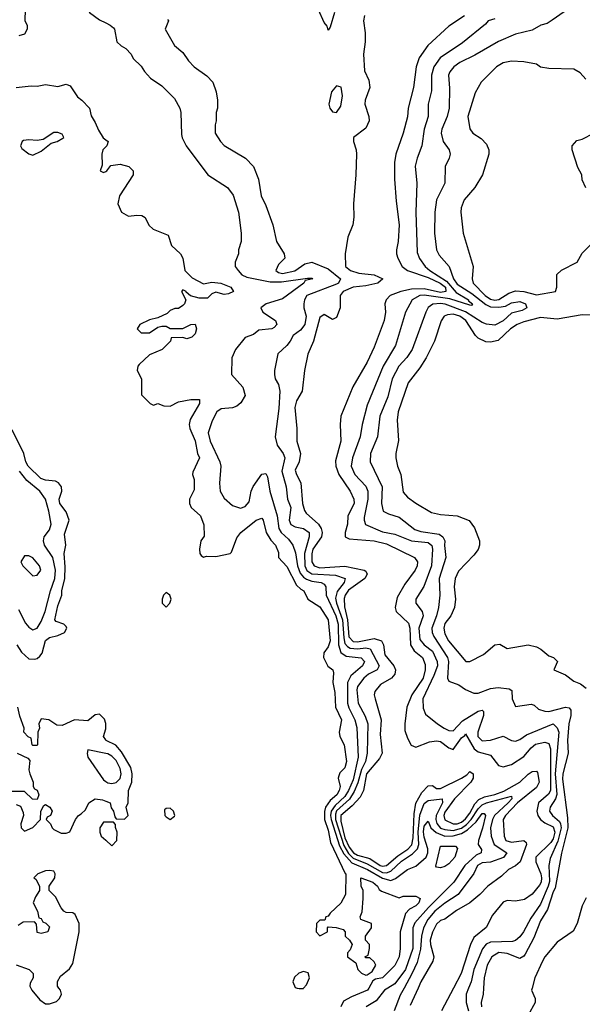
# Model space of a CAD drawing. Header units: inches. Extents: x 2668334 to 2765628, y 828034 to 955234.
# Tile 73 of 218: x 2689587 to 2692291, y 879922 to 884656. Entities that reach past the tile are written whole.
import ezdxf

# ---------------------------------------------------------------- set-up
doc = ezdxf.new("R2010")
doc.units = ezdxf.units.IN
doc.header["$MEASUREMENT"] = 0
for name, color, linetype in [('C6887', 7, 'Continuous'), ('C6888', 7, 'Continuous'), ('C6897', 7, 'Continuous'), ('C6898', 7, 'Continuous')]:
    doc.layers.add(name, color=color, linetype=linetype)

msp = doc.modelspace()

# ---------------------------------------------------------------- linework, layer by layer
at = {"layer": 'C6887', "color": 4, "elevation": 4}
msp.add_lwpolyline([(2689640.3, 880000), (2689644.7, 879990), (2689682.8, 879942.8), (2689710, 879924.7), (2689730, 879924.7), (2689764, 879936), (2689778, 879950), (2689788, 879970), (2689782, 879990), (2689775.3, 880000)], dxfattribs=at)
at = {"layer": 'C6888', "color": 4}
for points, elevation in [([(2690000, 885448.9), (2689990, 885455.4), (2689970, 885456.9), (2689960.4, 885450), (2689947.7, 885432.3), (2689901.1, 885310), (2689898.4, 885290), (2689904.4, 885270), (2689922, 885242), (2689932.5, 885212.5), (2689934.8, 885150), (2689902.8, 885097.2), (2689894, 885050), (2689862.8, 884970), (2689866, 884950), (2689881.4, 884921.4), (2689914.8, 884890), (2689917.3, 884870), (2689913, 884830), (2689898, 884750), (2689922, 884690), (2689970, 884656), (2690000, 884641)], 8), ([(2689612.7, 884707.3), (2689612, 884650), (2689622, 884630), (2689622, 884610), (2689610, 884586), (2689582, 884578)], 4), ([(2689570, 884330.6), (2689641.2, 884338.8), (2689670, 884336), (2689710, 884344.7), (2689770, 884335.5), (2689810, 884346.8), (2689830, 884338), (2689864.9, 884284.9), (2689884.7, 884270), (2689922, 884230), (2689930, 884194), (2689950, 884162), (2689965.2, 884125.2), (2689988, 884088), (2690000, 884079)], 4), ([(2690000, 884045), (2689986, 884030), (2689981, 884010), (2689983.6, 883956.4), (2689974, 883930), (2689990, 883922), (2690000, 883927)], 4), ([(2689573, 881650), (2689595.3, 881615.3), (2689630, 881582.8), (2689658.9, 881581.1), (2689670, 881584), (2689684.2, 881595.8), (2689695.1, 881610), (2689710, 881671), (2689730, 881686), (2689770, 881696), (2689802, 881710), (2689813.2, 881730), (2689810, 881738), (2689798, 881750), (2689762, 881762), (2689755.3, 881770), (2689770, 881838), (2689789.4, 881890), (2689789.6, 881910), (2689803.6, 881970), (2689805.8, 882025.8), (2689800.9, 882090), (2689809.2, 882130), (2689802, 882182), (2689825.2, 882250), (2689809.4, 882290), (2689779.3, 882330), (2689776, 882350), (2689789.5, 882390), (2689787, 882410), (2689773.2, 882430), (2689758, 882438), (2689710, 882442), (2689689, 882450), (2689626.6, 882510), (2689616, 882530), (2689606.6, 882570), (2689550, 882684)], 4), ([(2689580.6, 881820.6), (2689614.1, 881754.1), (2689630, 881735.5), (2689650, 881722), (2689670, 881730.5), (2689690, 881763), (2689709.8, 881810), (2689735.1, 881910), (2689755.5, 881970), (2689758, 882010), (2689746, 882070), (2689706.3, 882130), (2689701.6, 882150), (2689704.5, 882170), (2689730, 882204), (2689737.6, 882230), (2689727.3, 882292.7), (2689710.7, 882350.7), (2689683.1, 882390), (2689621, 882441), (2689585.9, 882485.9)], 8), ([(2690000, 881272.9), (2689993.8, 881293.8), (2689970, 881317.2), (2689950, 881314), (2689914.9, 881285.1), (2689850, 881289.4), (2689790, 881262.7), (2689764.5, 881264.5), (2689726, 881290), (2689690, 881294), (2689678, 881270), (2689682, 881250), (2689674, 881230), (2689672, 881170), (2689670, 881166), (2689650, 881166), (2689646, 881170), (2689642, 881202), (2689627.3, 881207.3), (2689606, 881230), (2689608, 881250), (2689587.2, 881307.2), (2689578, 881350)], 4), ([(2690000, 881194), (2689989.3, 881210), (2690000, 881247)], 4), ([(2689574, 881130), (2689625.4, 881105.4), (2689634.8, 881094.8), (2689630.8, 881050), (2689634.8, 881030), (2689650.8, 880990), (2689651.3, 880970), (2689658, 880958), (2689670, 880951.3), (2689678, 880930), (2689670, 880906), (2689648.4, 880908.4), (2689610, 880946), (2689550, 880946)], 4), ([(2690000, 881128.6), (2689914, 881146), (2689911.3, 881128.7), (2689914.8, 881110), (2689990, 881000.7), (2690000, 880993.7)], 8), ([(2689570, 880882), (2689590, 880874), (2689603.6, 880843.6), (2689604.7, 880830), (2689592, 880790), (2689594, 880770), (2689610, 880754), (2689650, 880772), (2689686, 880810), (2689688, 880850), (2689702, 880878), (2689710, 880882), (2689731.3, 880870), (2689742, 880850), (2689734, 880830), (2689718, 880822), (2689714, 880810), (2689734, 880790), (2689742, 880770), (2689750, 880762), (2689785.4, 880745.4), (2689810, 880744.7), (2689828.4, 880751.6), (2689855.3, 880810), (2689868.7, 880830), (2689882.7, 880837.3), (2689902.7, 880857.3), (2689919, 880890), (2689949.4, 880910.6), (2689984.5, 880904.5), (2690000, 880898.5)], 4), ([(2690000, 880798), (2689990, 880798), (2689971.3, 880770), (2689971.3, 880750), (2689978, 880730), (2690000, 880710.8)], 4), ([(2689775.3, 880000), (2689768.7, 880010), (2689768.4, 880031.6), (2689783.1, 880056.9), (2689826.8, 880093.2), (2689841.5, 880118.5), (2689872.7, 880270), (2689872.7, 880310), (2689853.6, 880353.6), (2689842, 880362), (2689810, 880364), (2689798, 880370), (2689785.2, 880385.2), (2689758.6, 880438.6), (2689728, 880470), (2689728, 880490), (2689756, 880530), (2689757.2, 880550), (2689750, 880562), (2689730, 880565.2), (2689710, 880564), (2689674, 880550), (2689654, 880530), (2689663.6, 880523.6), (2689682, 880490), (2689682, 880470), (2689662, 880438), (2689652, 880410), (2689672, 880370), (2689678, 880338), (2689690, 880334), (2689698, 880318), (2689712.7, 880312.7), (2689730, 880294), (2689722, 880270), (2689690, 880262), (2689670, 880268), (2689667.3, 880307.3), (2689658, 880318), (2689603.6, 880316.4), (2689579.6, 880300.4)], 4), ([(2689570, 880111.3), (2689632, 880090), (2689652, 880070), (2689652, 880050), (2689636.9, 880023.1), (2689636, 880010), (2689640.3, 880000)], 4)]:
    msp.add_lwpolyline(points, dxfattribs=dict(at, elevation=elevation))
for points, elevation in [([(2689770, 884114), (2689750, 884114), (2689699.6, 884080.4), (2689670, 884075.3), (2689630, 884079), (2689604.5, 884075.5), (2689598, 884070), (2689591.3, 884050), (2689596.9, 884036.9), (2689630, 884011.3), (2689650, 884004.7), (2689690, 884024.7), (2689738, 884062), (2689766, 884070), (2689793.6, 884086.4), (2689798, 884090), (2689790, 884106)], 4), ([(2689630, 882078), (2689610, 882078), (2689592, 882050), (2689602, 882030), (2689650, 881982), (2689670, 881984.7), (2689688, 882010), (2689682, 882030), (2689650, 882068.7)], 12)]:
    msp.add_lwpolyline(points, close=True, dxfattribs=dict(at, elevation=elevation))
at = {"layer": 'C6897', "color": 4}
for points, elevation in [([(2690920.2, 880000), (2690930, 879997.3), (2690950, 879998.8), (2690951.1, 880000)], 4), ([(2691264.5, 880000), (2691258.8, 879990), (2691182, 879958), (2691143.4, 879936.6), (2691130.5, 879909.5)], 4), ([(2691356.7, 880000), (2691340.4, 879990), (2691300.6, 879939.4), (2691251.3, 879910)], 8), ([(2691434.1, 880000), (2691414.7, 879965.3), (2691386.4, 879890)], 12), ([(2691501.7, 880000), (2691463.7, 879916.3)], 16), ([(2691671.9, 880000), (2691614, 879890)], 24), ([(2691744.4, 880000), (2691732.4, 879970), (2691732.4, 879930), (2691743.8, 879890)], 28), ([(2691815.5, 880000), (2691813.7, 879970), (2691805.3, 879930), (2691806.7, 879910)], 32), ([(2692049.3, 880000), (2692046.8, 879990), (2692064.7, 879950), (2692064.7, 879930), (2692031, 879870)], 36)]:
    msp.add_lwpolyline(points, dxfattribs=dict(at, elevation=elevation))
at = {"layer": 'C6898', "color": 4}
for points, elevation in [([(2692240.3, 884719.7), (2692146.2, 884653.8), (2692121.4, 884638.6), (2692092, 884630), (2692050, 884605.2), (2691970, 884586), (2691888.6, 884551.4), (2691774.7, 884485.3), (2691702.8, 884450), (2691674, 884430), (2691654.2, 884405.8), (2691648.2, 884390), (2691652.8, 884327.2), (2691650.5, 884230), (2691640.5, 884190), (2691615.5, 884130), (2691613, 884110), (2691622, 884070), (2691650.8, 884030), (2691656, 884010), (2691651, 883990), (2691631, 883950), (2691630.8, 883870), (2691590.7, 883790), (2691582, 883730), (2691580.5, 883630), (2691590.6, 883550), (2691603.4, 883523.4), (2691650.7, 883470), (2691672, 883410), (2691690, 883384), (2691759.5, 883339.5), (2691826.5, 883286.5), (2691850, 883275.8), (2691890, 883273.4), (2691921.1, 883278.9), (2691950, 883295.2), (2691990, 883300.8), (2692017.1, 883290), (2692023.8, 883270), (2692002.2, 883257.8), (2691950, 883245.4), (2691910, 883207.6), (2691870, 883187.6), (2691830, 883192.7), (2691810, 883200.3), (2691730, 883252.2), (2691631.5, 883288.5), (2691608.6, 883291.4), (2691571.8, 883288.2), (2691550, 883272.7), (2691538, 883250), (2691473, 883070), (2691447.3, 883032.7), (2691408.4, 882990), (2691377.6, 882930), (2691356.7, 882843.3), (2691318.4, 882750), (2691306, 882650), (2691273, 882570), (2691270.6, 882530), (2691328.4, 882410), (2691326, 882330), (2691333.7, 882293.7), (2691359.9, 882279.9), (2691410, 882264.9), (2691485.5, 882205.5), (2691515.1, 882195.1), (2691602, 882182), (2691620.7, 882170), (2691630.4, 882150.4), (2691628.6, 882128.6), (2691635.3, 882070), (2691602.6, 881970), (2691606.7, 881890), (2691600.3, 881830), (2691590.2, 881790), (2691567.2, 881730), (2691568.7, 881710), (2691576.5, 881690), (2691642.6, 881590), (2691647.4, 881570), (2691643, 881490), (2691650, 881476), (2691697.5, 881457.5), (2691730, 881436), (2691770, 881418.8), (2691790, 881417.3), (2691850, 881440.7), (2691886, 881446), (2691939.6, 881439.6), (2691951.6, 881431.6), (2691954, 881390), (2691970, 881354), (2692045.4, 881365.4), (2692059.8, 881359.8), (2692080.7, 881340.7), (2692110.7, 881330.7), (2692130, 881330.6), (2692210, 881350.6), (2692227.5, 881347.5), (2692236.1, 881336.1), (2692236.4, 881310), (2692226, 881270), (2692219.1, 881190), (2692223.1, 881130), (2692196.9, 881030), (2692194.8, 881005.2), (2692219.4, 880819.4), (2692221.6, 880770), (2692190, 880648.7), (2692160.3, 880479.7), (2692150, 880462.7), (2692122.7, 880377.3), (2692090, 880322.7), (2692058.2, 880241.8), (2692016.9, 880163.1), (2692010, 880152.7), (2691990, 880142.7), (2691930, 880166.6), (2691889.1, 880170.9), (2691856.3, 880150), (2691833, 880110), (2691818.7, 880050), (2691815.5, 880000)], 32), ([(2691243.5, 884676.5), (2691238.8, 884650), (2691247.1, 884592.9), (2691247.3, 884550), (2691238.8, 884490), (2691244, 884410), (2691265.3, 884365.3), (2691270.3, 884330), (2691247, 884270), (2691245.3, 884250), (2691265.2, 884190), (2691266.3, 884170), (2691250, 884134), (2691190.8, 884090), (2691190.7, 884070), (2691204, 884030), (2691204.9, 884010), (2691203, 883910), (2691190.6, 883770), (2691193.2, 883706.8), (2691187.7, 883670), (2691163.8, 883610), (2691150.4, 883530), (2691153, 883470), (2691176.3, 883450), (2691217, 883437), (2691290, 883428.8), (2691332.7, 883410), (2691307.3, 883390), (2691250, 883376.8), (2691190.2, 883369.8), (2691142, 883350), (2691127.3, 883330), (2691127.7, 883270), (2691110, 883224), (2691090, 883214), (2691050, 883239.3), (2691030, 883224), (2690999.1, 883110), (2690972.1, 883047.9), (2690954.9, 882970), (2690944, 882870), (2690916.5, 882823.5), (2690908.7, 882791.3), (2690919.1, 882690), (2690918.4, 882630), (2690936.4, 882570), (2690930.5, 882530), (2690910.7, 882490), (2690916.3, 882470), (2690937.6, 882430), (2690946, 882330), (2690956.1, 882296.1), (2690963.9, 882283.9), (2691022.6, 882230), (2691035.6, 882210), (2691040.2, 882190), (2691036.5, 882170), (2690996.2, 882110), (2690990, 882088), (2690990.2, 882050), (2691002, 882030), (2691030, 882020.2), (2691149.1, 882029.1), (2691242, 882010), (2691250, 882004.7), (2691256.3, 881990), (2691244.9, 881970), (2691167, 881913), (2691151.4, 881890), (2691146.6, 881873.4), (2691147.3, 881832.7), (2691161.6, 881770), (2691169.1, 881689.1), (2691190, 881666.5), (2691210, 881664.6), (2691290, 881680.7), (2691324.9, 881670), (2691334.9, 881650), (2691342.4, 881602.4), (2691384.9, 881550), (2691392.2, 881530), (2691390.4, 881510), (2691373, 881490), (2691320.9, 881459.1), (2691294.2, 881425.8), (2691290.4, 881410), (2691294.4, 881390), (2691324.2, 881290), (2691318.6, 881218.5), (2691328.5, 881130), (2691316.7, 881103.3), (2691254.3, 881030), (2691239, 880950), (2691222.4, 880917.6), (2691183.9, 880876.1), (2691129.4, 880830), (2691130, 880802.8), (2691150, 880723.1), (2691170, 880676.9), (2691191.6, 880650), (2691210, 880639.8), (2691270, 880623.6), (2691319.3, 880590), (2691330, 880586), (2691350, 880589.2), (2691404.3, 880635.7), (2691452.1, 880667.9), (2691471, 880689), (2691477.5, 880722.5), (2691482.4, 880837.6), (2691491.4, 880888.6), (2691519.6, 880940.4), (2691550, 880972.7), (2691570, 880974), (2691590, 880959.3), (2691610, 880959.6), (2691710.9, 881009.1), (2691735.2, 881024.8), (2691750, 881040.7), (2691766, 881030), (2691766, 881010), (2691755.3, 880990), (2691676.5, 880910), (2691630, 880846), (2691624.9, 880830), (2691630, 880808.8), (2691670, 880790.2), (2691690, 880790.2), (2691710, 880798.4), (2691730, 880814.4), (2691750, 880840.9), (2691773.6, 880886.4), (2691793.8, 880906.2), (2691820.4, 880919.6), (2691870, 880930.2), (2691913.4, 880946.6), (2691990.5, 880989.5), (2692030, 881028.8), (2692050, 881042), (2692070, 881043), (2692075.9, 881035.9), (2692083.2, 880990), (2692070, 880964.2), (2691979.7, 880890), (2691921.3, 880830), (2691910.4, 880810), (2691915.3, 880730), (2691923.8, 880710), (2691950, 880701.5), (2692010.3, 880710.3), (2692020.7, 880700.7), (2692023.1, 880690), (2691992.7, 880607.3), (2691970, 880587.3), (2691936, 880570), (2691902.5, 880537.5), (2691836, 880490), (2691798.8, 880450), (2691750.6, 880410), (2691686.8, 880373.2), (2691630, 880332), (2691610, 880324.5), (2691590, 880307), (2691570, 880269.2), (2691560.3, 880230), (2691561.1, 880210), (2691576.4, 880150), (2691572.7, 880130), (2691515.3, 880030), (2691501.7, 880000)], 16), ([(2691100.5, 884690), (2691079.6, 884620.4), (2691070, 884606), (2691064.7, 884624.7), (2691050, 884642), (2691022.8, 884702.8)], 12), ([(2691724.9, 884675.1), (2691650, 884625.2), (2691548.6, 884531.4), (2691506.9, 884473.1), (2691492.7, 884430), (2691479.3, 884330), (2691453, 884230), (2691450.4, 884189.6), (2691430.5, 884110), (2691394.9, 884010), (2691388.2, 883970), (2691388.2, 883890), (2691395.9, 883784.1), (2691410.4, 883670), (2691406, 883590), (2691398, 883550), (2691398, 883530), (2691404.9, 883510), (2691425.5, 883470), (2691450.6, 883450), (2691550, 883416.3), (2691607.2, 883390), (2691632.6, 883370), (2691635.2, 883350), (2691610, 883344.1), (2691530, 883361.9), (2691470, 883359.8), (2691418.8, 883350), (2691366.8, 883330), (2691347.3, 883310), (2691342, 883290), (2691345.5, 883250), (2691338, 883210), (2691290, 883082), (2691256.3, 883010), (2691188.6, 882891.4), (2691130.7, 882750), (2691127.3, 882710), (2691130.4, 882630), (2691104.9, 882535.1), (2691106, 882510), (2691120.4, 882470), (2691174.9, 882390), (2691192.2, 882350), (2691194, 882330), (2691164.4, 882270), (2691162, 882230), (2691150.4, 882190), (2691150.8, 882170), (2691170, 882159.3), (2691290, 882150.3), (2691350, 882136.5), (2691484.7, 882070), (2691499.1, 882050), (2691497.1, 882030), (2691488, 882010), (2691437.4, 881942.6), (2691401.7, 881878.3), (2691390.7, 881830.7), (2691396, 881810), (2691454.7, 881754.7), (2691461.3, 881730), (2691464.9, 881650), (2691482.3, 881622.3), (2691523, 881590), (2691535.8, 881555.8), (2691536, 881530), (2691525.5, 881490), (2691471.7, 881410), (2691447.2, 881350), (2691437, 881270), (2691438.3, 881238.3), (2691450, 881201), (2691468.5, 881168.5), (2691490, 881158.8), (2691556.3, 881183.7), (2691590, 881188.5), (2691610, 881184.9), (2691650, 881154.9), (2691670, 881147.3), (2691710, 881203.1), (2691725.7, 881214.3), (2691730, 881222.8), (2691771.7, 881150), (2691790, 881135.8), (2691850, 881119.5), (2691888, 881070), (2691910, 881063.7), (2691950, 881075.8), (2692010, 881113.4), (2692044.4, 881155.6), (2692066.4, 881173.6), (2692110, 881182.4), (2692130, 881176.4), (2692137.5, 881150), (2692138.2, 880950), (2692128.1, 880931.9), (2692080.3, 880890), (2692071.7, 880850), (2692077.4, 880830), (2692090.3, 880810), (2692110, 880794.3), (2692150, 880776), (2692159, 880750), (2692150, 880716.9), (2692139.7, 880700.3), (2692067.2, 880630), (2692067.8, 880607.8), (2692091.3, 880550), (2692094.9, 880530), (2692092.9, 880510), (2692085.4, 880494.6), (2692050, 880452.3), (2692013.7, 880426.3), (2691970, 880417.4), (2691930, 880421.7), (2691910, 880413.5), (2691859.5, 880350), (2691829, 880291), (2691770, 880242.7), (2691752.7, 880210), (2691708.8, 880070), (2691671.9, 880000)], 24), ([(2690000, 884641), (2690022, 884630), (2690036.9, 884616.9), (2690042, 884610), (2690054, 884550), (2690074, 884530), (2690096.9, 884516.9), (2690122, 884490), (2690132, 884470), (2690170, 884432), (2690186.4, 884406.4), (2690215.3, 884375.3), (2690270, 884338), (2690330, 884278), (2690356, 884230), (2690361, 884210), (2690364.5, 884104.5), (2690367.5, 884087.5), (2690386, 884050), (2690490.9, 883910.9), (2690584.7, 883850), (2690613.2, 883813.2), (2690638.8, 883730), (2690650.9, 883629.1), (2690651, 883590), (2690638, 883550), (2690638, 883530), (2690622, 883490), (2690622, 883470), (2690636, 883450), (2690654.8, 883430), (2690678.3, 883418.3), (2690790, 883395), (2690844.7, 883395.3), (2690970, 883413.4), (2690990, 883414), (2690996, 883410), (2690958, 883402), (2690952, 883390), (2690850, 883314), (2690770.7, 883290), (2690746, 883270), (2690755.5, 883250), (2690816.3, 883210), (2690822, 883190), (2690810, 883176), (2690798, 883170), (2690736.8, 883163.2), (2690710, 883142), (2690670, 883128), (2690624, 883070), (2690606.8, 883030), (2690604.7, 882950), (2690658.8, 882890), (2690670.6, 882850), (2690650, 882813.2), (2690630, 882798), (2690610, 882789.4), (2690555.5, 882784.5), (2690534.8, 882770), (2690512.3, 882727.7), (2690492.7, 882670), (2690502.6, 882630), (2690548.2, 882530), (2690553, 882510), (2690547.5, 882427.5), (2690550.7, 882390), (2690570, 882356), (2690610, 882321), (2690647.3, 882307.3), (2690670, 882314.8), (2690690, 882338), (2690699.6, 882390), (2690708.3, 882411.7), (2690750, 882471.3), (2690770, 882474), (2690777.5, 882457.5), (2690788.2, 882390), (2690824.2, 882270), (2690832.9, 882210), (2690843.6, 882190), (2690879, 882159), (2690899.5, 882130), (2690912.3, 882092.3), (2690922, 882030), (2690935, 881995), (2690950, 881975.8), (2690965.7, 881965.8), (2690990, 881957.1), (2691036, 881950), (2691050, 881942), (2691058.4, 881930), (2691059, 881890), (2691105.4, 881790), (2691117.5, 881750), (2691119.3, 881650), (2691130, 881613), (2691155.3, 881595.3), (2691228.6, 881588.6), (2691243.8, 881570), (2691234.9, 881550), (2691178, 881502), (2691162.4, 881470), (2691162.2, 881370), (2691168, 881348), (2691198, 881290), (2691207.6, 881252.4), (2691213.2, 881110), (2691190, 881002), (2691167.1, 880950), (2691150, 880921.2), (2691102.5, 880877.5), (2691084.3, 880850), (2691080.7, 880830), (2691083.5, 880810), (2691124.5, 880684.5), (2691145.1, 880645.1), (2691183, 880603), (2691258.9, 880570), (2691330, 880529.2), (2691370, 880517.3), (2691393, 880527), (2691450, 880570.4), (2691490, 880586), (2691539.7, 880630), (2691548.2, 880650), (2691548.6, 880670), (2691530, 880726), (2691527.9, 880752.1), (2691530, 880778), (2691550, 880802.8), (2691563.1, 880770), (2691588.2, 880748.2), (2691630, 880730.9), (2691670, 880731.5), (2691710, 880743), (2691739.3, 880760.7), (2691780.2, 880799.8), (2691810, 880839.5), (2691818.7, 880838.7), (2691824.9, 880830), (2691811.6, 880768.4), (2691792, 880710), (2691790.4, 880690.4), (2691806.4, 880666.4), (2691804, 880650), (2691781.3, 880638.7), (2691726, 880590), (2691673.7, 880510), (2691551.9, 880388.1), (2691486.4, 880313.6), (2691476.5, 880290), (2691476.3, 880190), (2691440.2, 880090), (2691390, 880020.5), (2691356.7, 880000)], 8), ([(2690296.9, 884656.9), (2690302, 884650), (2690286, 884610), (2690330, 884532), (2690370, 884498), (2690398, 884458), (2690424.7, 884430), (2690486.4, 884386.4), (2690515.3, 884355.3), (2690531.3, 884310), (2690538, 884270), (2690538, 884230), (2690531.3, 884210), (2690531.3, 884170), (2690526, 884150), (2690526.8, 884110), (2690551.3, 884070), (2690570, 884051.3), (2690672, 883990), (2690711, 883950), (2690734.8, 883890), (2690747.3, 883810), (2690770, 883762), (2690802.8, 883670), (2690821, 883590), (2690858, 883530), (2690861, 883510), (2690830, 883479), (2690817.3, 883450), (2690830, 883440.5), (2690850, 883435.8), (2690908.8, 883448.8), (2690956.9, 883483.1), (2690990, 883491), (2691070, 883458.4), (2691128.4, 883410), (2691118.4, 883390), (2691110, 883384.8), (2690967.3, 883330), (2690955.5, 883310), (2690952.7, 883290), (2690952.4, 883270), (2690963.7, 883230), (2690957.4, 883190), (2690936.9, 883163.1), (2690901.7, 883138.3), (2690887.3, 883110), (2690870.4, 883089.6), (2690826.8, 883050), (2690811, 882970), (2690811, 882950), (2690814.8, 882930), (2690830, 882902), (2690836.3, 882870), (2690832.8, 882787.2), (2690814, 882650), (2690824.9, 882610), (2690853.4, 882570), (2690860.4, 882550), (2690845.8, 882485.8), (2690868.2, 882410), (2690874.4, 882350), (2690890.3, 882310), (2690882, 882250), (2690890, 882228.2), (2690910, 882217.6), (2690951, 882210), (2690978, 882190), (2690977.6, 882170), (2690955.4, 882090), (2690956.5, 882030), (2690967.1, 882007.1), (2690990, 881991.2), (2691105.1, 881985.1), (2691150.4, 881970), (2691146.7, 881950), (2691112.7, 881907.3), (2691104.5, 881875.5), (2691108.6, 881850), (2691138.1, 881770), (2691143.9, 881683.9), (2691150, 881656.4), (2691161.9, 881641.9), (2691174.9, 881634.9), (2691210, 881631.8), (2691250, 881635.8), (2691271.2, 881631.2), (2691314, 881550), (2691304, 881530), (2691263, 881510), (2691240.4, 881490), (2691210.4, 881450), (2691206.6, 881433.4), (2691213, 881370), (2691247.5, 881307.5), (2691259.5, 881270), (2691257.4, 881130), (2691249.2, 881090), (2691229.1, 881050.9), (2691212.4, 880987.6), (2691194.4, 880945.6), (2691171.6, 880908.4), (2691110, 880851.6), (2691104.2, 880835.8), (2691104.6, 880810), (2691144.9, 880684.9), (2691167.2, 880647.2), (2691190, 880624.7), (2691256.7, 880596.7), (2691330, 880556.1), (2691350, 880553.5), (2691370, 880562.4), (2691421.7, 880610), (2691475.2, 880644.8), (2691499.2, 880670), (2691505.5, 880690), (2691501.9, 880750), (2691509.3, 880830.7), (2691530, 880887), (2691550, 880902.7), (2691618, 880910), (2691618.9, 880890), (2691588.6, 880830), (2691586.2, 880810), (2691590.9, 880790.9), (2691610, 880769.3), (2691630, 880762.2), (2691670, 880758.4), (2691710, 880768.9), (2691734, 880786), (2691756.3, 880810), (2691790, 880861.6), (2691810, 880880.6), (2691830, 880890.9), (2691950, 880922), (2691951.8, 880910), (2691935.2, 880890), (2691869.5, 880830.5), (2691859.3, 880810), (2691850.3, 880770), (2691852, 880730), (2691867.4, 880690), (2691927.7, 880650), (2691912.7, 880627.3), (2691850, 880606.2), (2691810, 880601.7), (2691786.4, 880590), (2691768.9, 880551.1), (2691694.9, 880450), (2691630, 880408.2), (2691582.3, 880370), (2691549.1, 880330), (2691527.7, 880290), (2691517.6, 880250), (2691513.1, 880186.9), (2691496.7, 880123.3), (2691472, 880068), (2691434.1, 880000)], 12), ([(2691870, 884660.5), (2691838.8, 884650), (2691826, 884634), (2691714.7, 884545.3), (2691607.7, 884472.3), (2691576.4, 884430), (2691566.7, 884390), (2691566.6, 884313.4), (2691550.5, 884250), (2691550.4, 884190), (2691530.4, 884130), (2691519.1, 884050), (2691496.3, 883990), (2691487.9, 883952.1), (2691495.5, 883870), (2691490.4, 883730), (2691496.7, 883536.7), (2691508.7, 883508.7), (2691536.3, 883470), (2691558, 883450), (2691638.8, 883398.8), (2691684.7, 883344.7), (2691743, 883310), (2691743.8, 883303.8), (2691762.8, 883290), (2691758, 883282), (2691750, 883282.9), (2691653.4, 883313.4), (2691530, 883331.5), (2691510, 883329.7), (2691473, 883310), (2691441.6, 883250), (2691392.4, 883090), (2691334, 882990), (2691257.3, 882802.7), (2691232.7, 882710), (2691223.8, 882650), (2691186.4, 882550), (2691180.4, 882510), (2691197.1, 882470), (2691250, 882413.4), (2691260.3, 882390), (2691260.3, 882350), (2691242.4, 882262.4), (2691241.6, 882250), (2691248.7, 882228.7), (2691330, 882193.1), (2691390, 882182.7), (2691470, 882150.2), (2691550, 882142.3), (2691567.5, 882127.5), (2691570.2, 882110), (2691566, 882030), (2691528.5, 881931.5), (2691490.7, 881870), (2691490.7, 881850), (2691520.7, 881810), (2691525.5, 881790), (2691505.5, 881730), (2691510, 881676), (2691530.2, 881650.2), (2691570, 881620.4), (2691592.9, 881570), (2691594.3, 881550), (2691577.5, 881502.5), (2691524.9, 881390), (2691525.5, 881345.5), (2691537.3, 881317.3), (2691594.8, 881270), (2691626.8, 881250), (2691650, 881239.1), (2691670, 881237.3), (2691714.7, 881285.3), (2691790, 881332), (2691810, 881336.3), (2691816.3, 881330), (2691815.3, 881310), (2691789.3, 881230.7), (2691789, 881210), (2691810, 881188.2), (2691850, 881192.7), (2691910, 881210.7), (2691950, 881190.8), (2691970, 881187.3), (2691990, 881194.8), (2692022.4, 881217.6), (2692150.6, 881270), (2692170, 881250.6), (2692177.3, 881230), (2692160.1, 881030), (2692168.5, 880931.5), (2692162.3, 880910), (2692136.4, 880870), (2692133, 880850), (2692148, 880830), (2692180.5, 880800.5), (2692186.5, 880790), (2692188.7, 880770), (2692173.3, 880706.7), (2692137.1, 880622.9), (2692130.2, 880589.8), (2692132.6, 880512.6), (2692126.2, 880490), (2692090, 880403.6), (2692043.9, 880336.1), (2692008.2, 880270), (2691990, 880246.6), (2691970, 880229.5), (2691955.6, 880224.4), (2691850, 880220.4), (2691828.4, 880211.6), (2691811.1, 880188.9), (2691769, 880090), (2691756.5, 880030), (2691744.4, 880000)], 28), ([(2692308, 884370), (2692280.4, 884400.4), (2692250, 884418), (2692130, 884422), (2692090, 884428.7), (2692070, 884442), (2692010, 884453.2), (2691950, 884457.2), (2691910, 884449), (2691878, 884430), (2691804.5, 884355.5), (2691775.3, 884304.7), (2691740.7, 884190), (2691750.7, 884130.7), (2691764.7, 884110), (2691805.2, 884085.2), (2691830, 884058), (2691841, 884030), (2691841, 884010), (2691810.8, 883910), (2691774.8, 883850), (2691722.8, 883790), (2691707.9, 883752.1), (2691707.3, 883730), (2691718.8, 883630), (2691765.5, 883470), (2691761.6, 883410), (2691766, 883390), (2691824.2, 883330), (2691850, 883313.1), (2691870, 883308.2), (2691890, 883310.3), (2691938.2, 883341.8), (2691970, 883352.2), (2692010, 883348.5), (2692070, 883333), (2692162, 883350), (2692169, 883370), (2692168.9, 883431.1), (2692190, 883452), (2692266, 883490), (2692290, 883534), (2692330, 883574)], 36), ([(2692308.4, 883848.4), (2692290, 883886), (2692288, 883910), (2692270, 883946), (2692242, 884030), (2692242, 884050), (2692264.7, 884075.3), (2692290, 884082), (2692346, 884110)], 36), ([(2690000, 884079), (2690012, 884070), (2690004.7, 884050), (2690000, 884045)], 4), ([(2690000, 883927), (2690006, 883930), (2690025.2, 883954.8), (2690070, 883961), (2690110.5, 883950.5), (2690132, 883930), (2690131.3, 883910), (2690066, 883810), (2690058.8, 883770), (2690076, 883730), (2690110, 883710.7), (2690150, 883716), (2690174.4, 883714.4), (2690190, 883704.7), (2690208, 883668), (2690228.2, 883648.2), (2690299.8, 883619.8), (2690316, 883570), (2690358.8, 883530), (2690370.7, 883510), (2690381, 883450), (2690415.2, 883415.2), (2690470, 883386), (2690510, 883394), (2690554, 883390), (2690602, 883370), (2690614, 883350), (2690590, 883338), (2690570, 883335.3), (2690530, 883346), (2690510, 883338), (2690490, 883318), (2690450, 883318), (2690408, 883328), (2690386, 883346), (2690386, 883350), (2690370, 883358), (2690364.7, 883350), (2690384.7, 883310), (2690378, 883290), (2690370, 883282), (2690350, 883268), (2690332.7, 883267.3), (2690310, 883258), (2690296, 883244), (2690250, 883222), (2690210, 883213.2), (2690164.7, 883190), (2690151.3, 883170), (2690171.1, 883151.1), (2690210, 883151.3), (2690250, 883178), (2690270, 883182), (2690290, 883182), (2690310, 883172), (2690370, 883172), (2690409, 883191), (2690430, 883192), (2690436, 883170), (2690430, 883146), (2690414, 883130), (2690390, 883122), (2690370, 883128), (2690314, 883126), (2690312, 883110), (2690272, 883070), (2690210, 883044), (2690161.1, 882998.9), (2690154.8, 882990), (2690151.3, 882970), (2690172, 882930), (2690172.7, 882852.7), (2690214, 882810), (2690230, 882802), (2690250, 882811.3), (2690279.6, 882799.6), (2690310, 882798), (2690350, 882818), (2690410, 882830.7), (2690451.3, 882830), (2690450.8, 882810), (2690406.8, 882733.2), (2690400.7, 882710), (2690404, 882690), (2690430, 882632), (2690442, 882570), (2690450.7, 882550), (2690419.6, 882480.4), (2690418, 882470), (2690425.4, 882445.4), (2690424.7, 882395.3), (2690402, 882350), (2690402, 882330), (2690411.3, 882310), (2690456, 882270), (2690472, 882228), (2690472.7, 882172.7), (2690458, 882150), (2690451.3, 882110), (2690452, 882090), (2690459.6, 882079.6), (2690470, 882072), (2690484, 882076), (2690530, 882074.8), (2690598, 882090), (2690604, 882096), (2690630, 882164.7), (2690649.3, 882190), (2690724, 882250), (2690750, 882258.8), (2690757.3, 882250), (2690770.8, 882190), (2690793.7, 882153.7), (2690816, 882130), (2690830, 882094), (2690831.3, 882070), (2690870, 882026.8), (2690917.5, 881937.5), (2690937.3, 881917.3), (2690952, 881910), (2690971.3, 881870), (2691030, 881833.4), (2691070, 881771), (2691078.4, 881670), (2691070, 881641.2), (2691048, 881612), (2691047.3, 881590), (2691067.1, 881547.1), (2691091.3, 881530), (2691095.3, 881515.3), (2691091, 881470), (2691102, 881422), (2691104.7, 881350), (2691134, 881290), (2691122.8, 881230), (2691124.7, 881210), (2691146, 881170), (2691158, 881090), (2691150, 881059), (2691125.8, 881034.2), (2691119.8, 881020.2), (2691117.3, 881010), (2691126.8, 880970), (2691122, 880950), (2691110.4, 880930), (2691078.7, 880901.3), (2691056.5, 880870), (2691051.1, 880848.9), (2691051.1, 880811.1), (2691070, 880758.8), (2691080.6, 880700.6), (2691150.9, 880550.9), (2691154, 880550), (2691152, 880450), (2691130, 880408), (2691079.6, 880360.4), (2691070, 880346), (2691058, 880342), (2691052.7, 880327.3), (2691030, 880326), (2691014, 880310), (2691012, 880270), (2691030, 880252), (2691066, 880270), (2691066, 880290), (2691070, 880294), (2691108.4, 880291.6), (2691142, 880282), (2691151, 880271), (2691151.3, 880250), (2691172, 880230), (2691184.7, 880210), (2691175.3, 880184.7), (2691162, 880170), (2691162, 880150), (2691202, 880122), (2691212, 880090), (2691230, 880072), (2691250, 880062), (2691256.4, 880063.6), (2691280.4, 880079.6), (2691298, 880110), (2691290, 880126), (2691270, 880146), (2691250, 880146), (2691246, 880150), (2691262, 880158), (2691268, 880190), (2691268, 880210), (2691248.7, 880230), (2691249, 880250), (2691278, 880290), (2691278, 880310), (2691226, 880330), (2691223.1, 880343.1), (2691232.9, 880367.1), (2691238, 880430), (2691238, 880470), (2691228, 880490), (2691226, 880530), (2691284.7, 880510), (2691306, 880490), (2691314, 880474), (2691326, 880466), (2691410, 880434), (2691430, 880442), (2691490, 880442), (2691511.3, 880430), (2691504.7, 880410), (2691490, 880395.3), (2691460.7, 880379.3), (2691440.7, 880359.3), (2691414.8, 880270), (2691416, 880190), (2691410.7, 880150.7), (2691390, 880109), (2691331, 880050), (2691296.9, 880043.1), (2691284.7, 880035.3), (2691264.5, 880000)], 4), ([(2692330, 883235.3), (2692290, 883237.2), (2692170, 883216), (2692090, 883223.7), (2692010, 883202.7), (2691978, 883190), (2691946, 883170), (2691886.8, 883113.2), (2691850, 883105.2), (2691826.8, 883106.8), (2691790, 883125.2), (2691777.6, 883137.6), (2691731.3, 883210), (2691702, 883230), (2691670, 883239.7), (2691642.3, 883237.7), (2691627.3, 883230), (2691612.5, 883207.5), (2691580.5, 883110), (2691540.5, 883030), (2691510, 882982.7), (2691453.4, 882910), (2691406, 882770), (2691400.5, 882730), (2691407.5, 882632.5), (2691394.8, 882570), (2691394.8, 882550), (2691402.8, 882510), (2691418.8, 882470), (2691430, 882384.7), (2691450, 882361), (2691490, 882330.8), (2691566.2, 882286.2), (2691610, 882276.3), (2691690, 882270.7), (2691747.7, 882247.7), (2691773.2, 882213.2), (2691797.3, 882150), (2691797.3, 882130), (2691790.5, 882109.5), (2691770, 882082), (2691695.9, 882004.1), (2691679.1, 881970), (2691675.5, 881930), (2691682, 881870), (2691676.3, 881830), (2691659.1, 881790), (2691630, 881752.7), (2691624.6, 881730), (2691630, 881702.8), (2691647.2, 881670), (2691730.7, 881570.7), (2691750, 881570.6), (2691816.3, 881603.7), (2691870.7, 881650.7), (2691893.7, 881653.7), (2691930, 881632), (2692030, 881650.7), (2692070, 881640.7), (2692091.3, 881630), (2692130, 881598), (2692152, 881590), (2692172, 881570), (2692154, 881530), (2692210, 881506.8), (2692250, 881476), (2692282.8, 881462.8), (2692310, 881442)], 36), ([(2690000, 881247), (2690000.9, 881250), (2690000.9, 881270), (2690000, 881272.9)], 4), ([(2690000, 880898.5), (2690022, 880890), (2690026, 880866), (2690038, 880850), (2690043.6, 880823.6), (2690050, 880814), (2690090, 880812), (2690108, 880830), (2690099, 880870), (2690108.7, 880890), (2690109.3, 880949.3), (2690125.6, 880990), (2690127.8, 881030), (2690121.2, 881061.2), (2690076.4, 881136.4), (2690048.2, 881168.2), (2690002.7, 881190), (2690000, 881194)], 4), ([(2690000, 880993.7), (2690010, 880986.7), (2690030, 880983.7), (2690050, 880988.5), (2690070, 881007.7), (2690074.5, 881030), (2690070, 881055.1), (2690050, 881094.7), (2690030, 881115.4), (2690010, 881126.6), (2690000, 881128.6)], 8), ([(2690000, 880710.8), (2690030, 880684.7), (2690054, 880710), (2690055.3, 880750), (2690047.3, 880772.7), (2690047.3, 880787.3), (2690038, 880798), (2690000, 880798)], 4), ([(2692310, 880434), (2692290, 880395.3), (2692266.8, 880310), (2692247.1, 880272.9), (2692170, 880221.2), (2692110.7, 880150), (2692099.1, 880130), (2692062, 880050), (2692049.3, 880000)], 36), ([(2690951.1, 880000), (2690965.1, 880014.9), (2690979.3, 880050), (2690973.2, 880073.2), (2690950, 880079.3), (2690928.5, 880071.5), (2690906.7, 880053.3), (2690899.1, 880030), (2690910, 880002.8), (2690920.2, 880000)], 4)]:
    msp.add_lwpolyline(points, dxfattribs=dict(at, elevation=elevation))
for points, elevation in [([(2691110, 884337.6), (2691085.2, 884310), (2691073.1, 884250), (2691077.6, 884230), (2691090, 884213), (2691110, 884210.6), (2691130, 884241), (2691137.6, 884290), (2691132.3, 884332.3)], 16), ([(2690290, 881902), (2690278, 881890), (2690271.3, 881870), (2690272, 881850), (2690290, 881832), (2690308, 881850), (2690315.3, 881870), (2690308, 881890)], 4), ([(2690310, 880865.2), (2690290, 880864), (2690283.4, 880856.6), (2690284, 880830), (2690290, 880822.8), (2690310, 880810.8), (2690330, 880826), (2690332.3, 880830), (2690325.2, 880850)], 4), ([(2691610, 880579), (2691590, 880582), (2691586.6, 880586.6), (2691610, 880682), (2691682, 880682), (2691690.8, 880670.8), (2691677.3, 880630), (2691650, 880597.2), (2691630, 880584)], 4)]:
    msp.add_lwpolyline(points, close=True, dxfattribs=dict(at, elevation=elevation))

doc.saveas('drawing.dxf')
